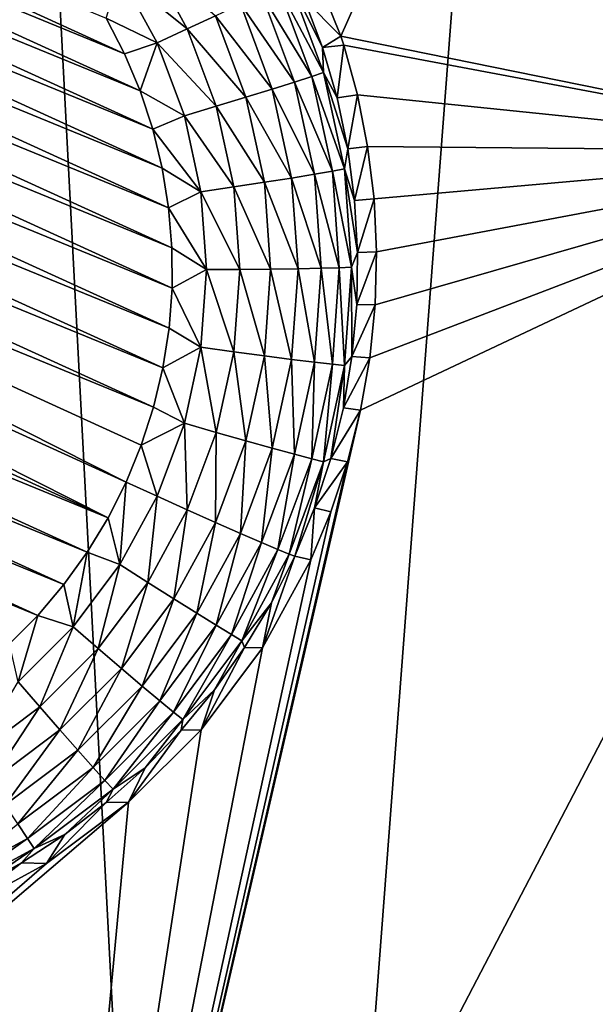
# Model space of a CAD drawing. Header units: metres. Extents: x -24 to 72, y -247 to 22.
# Tile 40 of 256: x -4.239 to -3.311, y -240.571 to -238.983. Entities that reach past the tile are written whole.
import ezdxf

# ---------------------------------------------------------------- set-up
doc = ezdxf.new("R2010")
doc.units = ezdxf.units.M
doc.layers.add('solid_509589_MEDIA_SW0001', color=7, linetype='CONTINUOUS')

msp = doc.modelspace()

# ---------------------------------------------------------------- linework, layer by layer
at = {"layer": 'solid_509589_MEDIA_SW0001'}
for points in [[(-4.359719, -235.41217, 309.914978), (-4.689544, -243.732956, 310.058655), (-3.917351, -243.886292, 310.064789)], [(-3.295523, -235.717575, 309.924561), (-4.359719, -235.41217, 309.914978), (-3.917351, -243.886292, 310.064789)], [(-3.295523, -235.717575, 309.924561), (-3.917351, -243.886292, 310.064789), (-3.140182, -244.012024, 310.069855)], [(-3.721534, -239.009552, 268.819641), (-3.777365, -238.870605, 268.824005), (-2.499789, -236.273346, 269.00351)], [(-2.805785, -239.195419, 268.822845), (-3.721534, -239.009552, 268.819641), (-2.499789, -236.273346, 269.00351)], [(-5.106718, -238.613007, 268.174377), (-5.045182, -238.592758, 268.174011), (-4.069973, -239.038055, 268.181793)], [(-5.045182, -238.592758, 268.174011), (-4.099582, -238.980423, 268.180786), (-4.069973, -239.038055, 268.181793)], [(-5.166529, -238.638062, 268.174805), (-5.106718, -238.613007, 268.174377), (-4.044985, -239.097824, 268.182831)], [(-5.106718, -238.613007, 268.174377), (-4.069973, -239.038055, 268.181793), (-4.044985, -239.097824, 268.182831)], [(-5.224158, -238.667709, 268.175323), (-5.166529, -238.638062, 268.174805), (-4.024746, -239.159409, 268.183929)], [(-5.166529, -238.638062, 268.174805), (-4.044985, -239.097824, 268.182831), (-4.024746, -239.159409, 268.183929)], [(-5.279264, -238.701767, 268.175934), (-5.224158, -238.667709, 268.175323), (-4.009418, -239.222382, 268.185028)], [(-5.224158, -238.667709, 268.175323), (-4.024746, -239.159409, 268.183929), (-4.009418, -239.222382, 268.185028)], [(-5.331577, -238.740082, 268.176605), (-5.279264, -238.701767, 268.175934), (-3.99908, -239.286331, 268.186127)], [(-5.279264, -238.701767, 268.175934), (-4.009418, -239.222382, 268.185028), (-3.99908, -239.286331, 268.186127)], [(-5.380672, -238.782364, 268.177338), (-5.331577, -238.740082, 268.176605), (-3.993787, -239.350952, 268.187256)], [(-5.331577, -238.740082, 268.176605), (-3.99908, -239.286331, 268.186127), (-3.993787, -239.350952, 268.187256)], [(-5.426291, -238.828339, 268.178131), (-5.380672, -238.782364, 268.177338), (-3.993589, -239.415726, 268.188385)], [(-5.380672, -238.782364, 268.177338), (-3.993787, -239.350952, 268.187256), (-3.993589, -239.415726, 268.188385)], [(-5.468216, -238.877823, 268.179016), (-5.426291, -238.828339, 268.178131), (-3.998473, -239.480316, 268.189514)], [(-5.426291, -238.828339, 268.178131), (-3.993589, -239.415726, 268.188385), (-3.998473, -239.480316, 268.189514)], [(-3.780477, -238.94928, 268.454132), (-3.777365, -238.870605, 268.824005), (-3.721534, -239.009552, 268.819641)], [(-5.506103, -238.930435, 268.179932), (-5.468216, -238.877823, 268.179016), (-4.008421, -239.544403, 268.190643)], [(-5.468216, -238.877823, 268.179016), (-3.998473, -239.480316, 268.189514), (-4.008421, -239.544403, 268.190643)], [(-3.96894, -238.997772, 268.201385), (-4.077771, -238.910065, 268.184662), (-4.032776, -238.880875, 268.199341)], [(-3.96894, -238.997772, 268.201385), (-4.032776, -238.880875, 268.199341), (-3.923677, -238.976669, 268.225861)], [(-4.077771, -238.910065, 268.184662), (-4.017592, -239.020248, 268.186584), (-4.099582, -238.980423, 268.180786)], [(-3.96894, -238.997772, 268.201385), (-4.017592, -239.020248, 268.186584), (-4.077771, -238.910065, 268.184662)], [(-3.822885, -238.928513, 268.347168), (-3.804804, -238.919357, 268.398956), (-3.749259, -239.068253, 268.40155)], [(-3.804804, -238.919357, 268.398956), (-3.780477, -238.94928, 268.454132), (-3.751104, -239.02803, 268.455505)], [(-3.749259, -239.068253, 268.40155), (-3.804804, -238.919357, 268.398956), (-3.751104, -239.02803, 268.455505)], [(-5.539631, -238.985611, 268.180878), (-5.506103, -238.930435, 268.179932), (-4.023377, -239.607483, 268.191742)], [(-5.506103, -238.930435, 268.179932), (-4.008421, -239.544403, 268.190643), (-4.023377, -239.607483, 268.191742)], [(-3.849373, -238.941437, 268.300018), (-3.822885, -238.928513, 268.347168), (-3.76833, -239.074753, 268.349731)], [(-3.76833, -239.074753, 268.349731), (-3.822885, -238.928513, 268.347168), (-3.749259, -239.068253, 268.40155)], [(-3.88336, -238.957672, 268.259125), (-3.849373, -238.941437, 268.300018), (-3.79627, -239.083786, 268.30249)], [(-3.79627, -239.083786, 268.30249), (-3.849373, -238.941437, 268.300018), (-3.76833, -239.074753, 268.349731)], [(-3.780477, -238.94928, 268.454132), (-3.721534, -239.009552, 268.819641), (-3.751104, -239.02803, 268.455505)], [(-3.923677, -238.976669, 268.225861), (-3.88336, -238.957672, 268.259125), (-3.83212, -239.095032, 268.261505)], [(-3.83212, -239.095032, 268.261505), (-3.88336, -238.957672, 268.259125), (-3.79627, -239.083786, 268.30249)], [(-4.017592, -239.020248, 268.186584), (-4.069973, -239.038055, 268.181793), (-4.099582, -238.980423, 268.180786)], [(-3.96894, -238.997772, 268.201385), (-3.923677, -238.976669, 268.225861), (-3.874647, -239.108109, 268.228149)], [(-3.874647, -239.108109, 268.228149), (-3.923677, -238.976669, 268.225861), (-3.83212, -239.095032, 268.261505)], [(-5.539631, -238.985611, 268.180878), (-4.067609, -239.728592, 268.193848), (-5.568686, -239.043182, 268.181885)], [(-5.539631, -238.985611, 268.180878), (-4.043129, -239.668945, 268.19281), (-4.067609, -239.728592, 268.193848)], [(-5.539631, -238.985611, 268.180878), (-4.023377, -239.607483, 268.191742), (-4.043129, -239.668945, 268.19281)], [(-3.922391, -239.122559, 268.203583), (-4.017592, -239.020248, 268.186584), (-3.96894, -238.997772, 268.201385)], [(-3.922391, -239.122559, 268.203583), (-3.96894, -238.997772, 268.201385), (-3.874647, -239.108109, 268.228149)], [(-3.751104, -239.02803, 268.455505), (-3.721534, -239.009552, 268.819641), (-3.716928, -239.023895, 268.819183)], [(-3.716928, -239.023895, 268.819183), (-3.721534, -239.009552, 268.819641), (-2.805785, -239.195419, 268.822845)], [(-4.017592, -239.020248, 268.186584), (-4.044985, -239.097824, 268.182831), (-4.069973, -239.038055, 268.181793)], [(-4.017592, -239.020248, 268.186584), (-3.973711, -239.137878, 268.188629), (-4.044985, -239.097824, 268.182831)], [(-3.922391, -239.122559, 268.203583), (-3.973711, -239.137878, 268.188629), (-4.017592, -239.020248, 268.186584)], [(-3.751104, -239.02803, 268.455505), (-3.716928, -239.023895, 268.819183), (-3.727698, -239.108749, 268.45694)], [(-3.749259, -239.068253, 268.40155), (-3.751104, -239.02803, 268.455505), (-3.727698, -239.108749, 268.45694)], [(-3.727698, -239.108749, 268.45694), (-3.716928, -239.023895, 268.819183), (-3.694813, -239.104416, 268.81665)], [(-3.694813, -239.104416, 268.81665), (-3.716928, -239.023895, 268.819183), (-2.805785, -239.195419, 268.822845)], [(-4.096663, -239.786148, 268.194855), (-5.593166, -239.102829, 268.182922), (-5.568686, -239.043182, 268.181885)], [(-4.067609, -239.728592, 268.193848), (-4.096663, -239.786148, 268.194855), (-5.568686, -239.043182, 268.181885)], [(-3.79627, -239.083786, 268.30249), (-3.76833, -239.074753, 268.349731), (-3.735146, -239.22728, 268.352386)], [(-3.76833, -239.074753, 268.349731), (-3.749259, -239.068253, 268.40155), (-3.715472, -239.223541, 268.404266)], [(-3.735146, -239.22728, 268.352386), (-3.76833, -239.074753, 268.349731), (-3.715472, -239.223541, 268.404266)], [(-3.749259, -239.068253, 268.40155), (-3.727698, -239.108749, 268.45694), (-3.71039, -239.190979, 268.458374)], [(-3.715472, -239.223541, 268.404266), (-3.749259, -239.068253, 268.40155), (-3.71039, -239.190979, 268.458374)], [(-3.874647, -239.108109, 268.228149), (-3.83212, -239.095032, 268.261505), (-3.800953, -239.238281, 268.264008)], [(-3.83212, -239.095032, 268.261505), (-3.79627, -239.083786, 268.30249), (-3.76397, -239.232254, 268.305084)], [(-3.800953, -239.238281, 268.264008), (-3.83212, -239.095032, 268.261505), (-3.76397, -239.232254, 268.305084)], [(-3.76397, -239.232254, 268.305084), (-3.79627, -239.083786, 268.30249), (-3.735146, -239.22728, 268.352386)], [(-4.096663, -239.786148, 268.194855), (-5.612918, -239.164291, 268.18399), (-5.593166, -239.102829, 268.182922)], [(-3.973711, -239.137878, 268.188629), (-4.024746, -239.159409, 268.183929), (-4.044985, -239.097824, 268.182831)], [(-3.922391, -239.122559, 268.203583), (-3.874647, -239.108109, 268.228149), (-3.844824, -239.245178, 268.23053)], [(-3.844824, -239.245178, 268.23053), (-3.874647, -239.108109, 268.228149), (-3.800953, -239.238281, 268.264008)], [(-3.727698, -239.108749, 268.45694), (-3.694813, -239.104416, 268.81665), (-3.71039, -239.190979, 268.458374)], [(-3.71039, -239.190979, 268.458374), (-3.694813, -239.104416, 268.81665), (-3.67842, -239.187241, 268.814026)], [(-3.67842, -239.187241, 268.814026), (-3.694813, -239.104416, 268.81665), (-2.805785, -239.195419, 268.822845)], [(-3.894077, -239.252686, 268.205841), (-3.973711, -239.137878, 268.188629), (-3.922391, -239.122559, 268.203583)], [(-3.894077, -239.252686, 268.205841), (-3.922391, -239.122559, 268.203583), (-3.844824, -239.245178, 268.23053)], [(-3.973711, -239.137878, 268.188629), (-3.947019, -239.260559, 268.190765), (-4.024746, -239.159409, 268.183929)], [(-3.894077, -239.252686, 268.205841), (-3.947019, -239.260559, 268.190765), (-3.973711, -239.137878, 268.188629)], [(-4.130192, -239.841339, 268.195831), (-5.627874, -239.227371, 268.185089), (-5.612918, -239.164291, 268.18399)], [(-4.096663, -239.786148, 268.194855), (-4.130192, -239.841339, 268.195831), (-5.612918, -239.164291, 268.18399)], [(-3.947019, -239.260559, 268.190765), (-4.009418, -239.222382, 268.185028), (-4.024746, -239.159409, 268.183929)], [(-3.715472, -239.223541, 268.404266), (-3.71039, -239.190979, 268.458374), (-3.699278, -239.274277, 268.459808)], [(-3.71039, -239.190979, 268.458374), (-3.67842, -239.187241, 268.814026), (-3.699278, -239.274277, 268.459808)], [(-3.699278, -239.274277, 268.459808), (-3.67842, -239.187241, 268.814026), (-3.668053, -239.271744, 268.811432)], [(-3.668053, -239.271744, 268.811432), (-3.67842, -239.187241, 268.814026), (-2.805785, -239.195419, 268.822845)], [(-2.824818, -242.161926, 268.786407), (-4.21827, -241.904572, 268.781921), (-2.805785, -239.195419, 268.822845)], [(-3.68957, -239.612793, 268.80127), (-2.805785, -239.195419, 268.822845), (-4.21827, -241.904572, 268.781921)], [(-3.68957, -239.612793, 268.80127), (-3.674705, -239.528305, 268.803711), (-2.805785, -239.195419, 268.822845)], [(-3.674705, -239.528305, 268.803711), (-3.666142, -239.442978, 268.806213), (-2.805785, -239.195419, 268.822845)], [(-3.663924, -239.3573, 268.808807), (-3.668053, -239.271744, 268.811432), (-2.805785, -239.195419, 268.822845)], [(-3.666142, -239.442978, 268.806213), (-3.663924, -239.3573, 268.808807), (-2.805785, -239.195419, 268.822845)], [(-3.947019, -239.260559, 268.190765), (-3.99908, -239.286331, 268.186127), (-4.009418, -239.222382, 268.185028)], [(-4.168078, -239.893936, 268.196747), (-5.637822, -239.291458, 268.186218), (-5.627874, -239.227371, 268.185089)], [(-4.130192, -239.841339, 268.195831), (-4.168078, -239.893936, 268.196747), (-5.627874, -239.227371, 268.185089)], [(-3.844824, -239.245178, 268.23053), (-3.800953, -239.238281, 268.264008), (-3.790493, -239.384506, 268.266571)], [(-3.800953, -239.238281, 268.264008), (-3.76397, -239.232254, 268.305084), (-3.753129, -239.383789, 268.307739)], [(-3.790493, -239.384506, 268.266571), (-3.800953, -239.238281, 268.264008), (-3.753129, -239.383789, 268.307739)], [(-3.76397, -239.232254, 268.305084), (-3.735146, -239.22728, 268.352386), (-3.72401, -239.382965, 268.355103)], [(-3.753129, -239.383789, 268.307739), (-3.76397, -239.232254, 268.305084), (-3.72401, -239.382965, 268.355103)], [(-3.735146, -239.22728, 268.352386), (-3.715472, -239.223541, 268.404266), (-3.704133, -239.382065, 268.407043)], [(-3.72401, -239.382965, 268.355103), (-3.735146, -239.22728, 268.352386), (-3.704133, -239.382065, 268.407043)], [(-3.715472, -239.223541, 268.404266), (-3.699278, -239.274277, 268.459808), (-3.694422, -239.358185, 268.461273)], [(-3.704133, -239.382065, 268.407043), (-3.715472, -239.223541, 268.404266), (-3.694422, -239.358185, 268.461273)], [(-3.884575, -239.385529, 268.20816), (-3.947019, -239.260559, 268.190765), (-3.894077, -239.252686, 268.205841)], [(-3.894077, -239.252686, 268.205841), (-3.844824, -239.245178, 268.23053), (-3.834816, -239.385101, 268.232971)], [(-3.884575, -239.385529, 268.20816), (-3.894077, -239.252686, 268.205841), (-3.834816, -239.385101, 268.232971)], [(-3.834816, -239.385101, 268.232971), (-3.844824, -239.245178, 268.23053), (-3.790493, -239.384506, 268.266571)], [(-3.947019, -239.260559, 268.190765), (-3.938061, -239.385803, 268.192963), (-3.99908, -239.286331, 268.186127)], [(-3.884575, -239.385529, 268.20816), (-3.938061, -239.385803, 268.192963), (-3.947019, -239.260559, 268.190765)], [(-3.938061, -239.385803, 268.192963), (-3.993787, -239.350952, 268.187256), (-3.99908, -239.286331, 268.186127)], [(-3.699278, -239.274277, 268.459808), (-3.668053, -239.271744, 268.811432), (-3.694422, -239.358185, 268.461273)], [(-3.694422, -239.358185, 268.461273), (-3.668053, -239.271744, 268.811432), (-3.663924, -239.3573, 268.808807)], [(-4.210004, -239.94342, 268.197601), (-5.642706, -239.356049, 268.187347), (-5.637822, -239.291458, 268.186218)], [(-4.168078, -239.893936, 268.196747), (-4.210004, -239.94342, 268.197601), (-5.637822, -239.291458, 268.186218)], [(-4.210004, -239.94342, 268.197601), (-4.255623, -239.98941, 268.198395), (-5.642706, -239.356049, 268.187347)], [(-3.938061, -239.385803, 268.192963), (-3.993589, -239.415726, 268.188385), (-3.993787, -239.350952, 268.187256)], [(-3.704133, -239.382065, 268.407043), (-3.694422, -239.358185, 268.461273), (-3.695851, -239.442215, 268.462738)], [(-3.695851, -239.442215, 268.462738), (-3.663924, -239.3573, 268.808807), (-3.666142, -239.442978, 268.806213)], [(-3.694422, -239.358185, 268.461273), (-3.663924, -239.3573, 268.808807), (-3.695851, -239.442215, 268.462738)], [(-3.938061, -239.385803, 268.192963), (-3.947019, -239.511032, 268.195129), (-3.993589, -239.415726, 268.188385)], [(-3.894077, -239.518372, 268.21048), (-3.947019, -239.511032, 268.195129), (-3.938061, -239.385803, 268.192963)], [(-3.894077, -239.518372, 268.21048), (-3.938061, -239.385803, 268.192963), (-3.884575, -239.385529, 268.20816)], [(-3.894077, -239.518372, 268.21048), (-3.884575, -239.385529, 268.20816), (-3.844824, -239.525024, 268.235413)], [(-3.884575, -239.385529, 268.20816), (-3.834816, -239.385101, 268.232971), (-3.844824, -239.525024, 268.235413)], [(-3.844824, -239.525024, 268.235413), (-3.834816, -239.385101, 268.232971), (-3.800953, -239.530746, 268.269104)], [(-3.834816, -239.385101, 268.232971), (-3.790493, -239.384506, 268.266571), (-3.800953, -239.530746, 268.269104)], [(-3.800953, -239.530746, 268.269104), (-3.790493, -239.384506, 268.266571), (-3.76397, -239.535339, 268.310394)], [(-3.790493, -239.384506, 268.266571), (-3.753129, -239.383789, 268.307739), (-3.76397, -239.535339, 268.310394)], [(-3.76397, -239.535339, 268.310394), (-3.753129, -239.383789, 268.307739), (-3.735146, -239.538651, 268.357819)], [(-3.753129, -239.383789, 268.307739), (-3.72401, -239.382965, 268.355103), (-3.735146, -239.538651, 268.357819)], [(-3.735146, -239.538651, 268.357819), (-3.72401, -239.382965, 268.355103), (-3.715472, -239.540573, 268.40979)], [(-3.72401, -239.382965, 268.355103), (-3.704133, -239.382065, 268.407043), (-3.715472, -239.540573, 268.40979)], [(-3.715472, -239.540573, 268.40979), (-3.704133, -239.382065, 268.407043), (-3.703556, -239.525894, 268.464203)], [(-3.704133, -239.382065, 268.407043), (-3.695851, -239.442215, 268.462738), (-3.703556, -239.525894, 268.464203)], [(-3.947019, -239.511032, 268.195129), (-3.998473, -239.480316, 268.189514), (-3.993589, -239.415726, 268.188385)], [(-3.695851, -239.442215, 268.462738), (-3.666142, -239.442978, 268.806213), (-3.703556, -239.525894, 268.464203)], [(-3.703556, -239.525894, 268.464203), (-3.666142, -239.442978, 268.806213), (-3.674705, -239.528305, 268.803711)], [(-3.947019, -239.511032, 268.195129), (-4.008421, -239.544403, 268.190643), (-3.998473, -239.480316, 268.189514)], [(-3.947019, -239.511032, 268.195129), (-3.973711, -239.633713, 268.197266), (-4.008421, -239.544403, 268.190643)], [(-3.922391, -239.648514, 268.212769), (-3.973711, -239.633713, 268.197266), (-3.947019, -239.511032, 268.195129)], [(-3.922391, -239.648514, 268.212769), (-3.947019, -239.511032, 268.195129), (-3.894077, -239.518372, 268.21048)], [(-3.922391, -239.648514, 268.212769), (-3.894077, -239.518372, 268.21048), (-3.874647, -239.662094, 268.237823)], [(-3.894077, -239.518372, 268.21048), (-3.844824, -239.525024, 268.235413), (-3.874647, -239.662094, 268.237823)], [(-3.874647, -239.662094, 268.237823), (-3.844824, -239.525024, 268.235413), (-3.83212, -239.673996, 268.271606)], [(-3.844824, -239.525024, 268.235413), (-3.800953, -239.530746, 268.269104), (-3.83212, -239.673996, 268.271606)], [(-3.83212, -239.673996, 268.271606), (-3.800953, -239.530746, 268.269104), (-3.79627, -239.683792, 268.312988)], [(-3.800953, -239.530746, 268.269104), (-3.76397, -239.535339, 268.310394), (-3.79627, -239.683792, 268.312988)], [(-3.79627, -239.683792, 268.312988), (-3.76397, -239.535339, 268.310394), (-3.76833, -239.691177, 268.360474)], [(-3.76397, -239.535339, 268.310394), (-3.735146, -239.538651, 268.357819), (-3.76833, -239.691177, 268.360474)], [(-3.76833, -239.691177, 268.360474), (-3.735146, -239.538651, 268.357819), (-3.749259, -239.695862, 268.412506)], [(-3.735146, -239.538651, 268.357819), (-3.715472, -239.540573, 268.40979), (-3.749259, -239.695862, 268.412506)], [(-3.703556, -239.525894, 268.464203), (-3.674705, -239.528305, 268.803711), (-3.717494, -239.608765, 268.465668)], [(-3.715472, -239.540573, 268.40979), (-3.703556, -239.525894, 268.464203), (-3.717494, -239.608765, 268.465668)], [(-3.717494, -239.608765, 268.465668), (-3.674705, -239.528305, 268.803711), (-3.68957, -239.612793, 268.80127)], [(-3.973711, -239.633713, 268.197266), (-4.023377, -239.607483, 268.191742), (-4.008421, -239.544403, 268.190643)], [(-3.749259, -239.695862, 268.412506), (-3.715472, -239.540573, 268.40979), (-3.737588, -239.690369, 268.467072)], [(-3.715472, -239.540573, 268.40979), (-3.717494, -239.608765, 268.465668), (-3.737588, -239.690369, 268.467072)], [(-3.710636, -239.695862, 268.79895), (-3.68957, -239.612793, 268.80127), (-4.21827, -241.904572, 268.781921)], [(-3.973711, -239.633713, 268.197266), (-4.043129, -239.668945, 268.19281), (-4.023377, -239.607483, 268.191742)], [(-3.717494, -239.608765, 268.465668), (-3.68957, -239.612793, 268.80127), (-3.737588, -239.690369, 268.467072)], [(-3.737588, -239.690369, 268.467072), (-3.68957, -239.612793, 268.80127), (-3.710636, -239.695862, 268.79895)], [(-3.973711, -239.633713, 268.197266), (-4.017592, -239.751343, 268.199341), (-4.043129, -239.668945, 268.19281)], [(-3.96894, -239.773285, 268.214935), (-4.017592, -239.751343, 268.199341), (-3.973711, -239.633713, 268.197266)], [(-3.922391, -239.648514, 268.212769), (-3.96894, -239.773285, 268.214935), (-3.973711, -239.633713, 268.197266)], [(-3.922391, -239.648514, 268.212769), (-3.923677, -239.793533, 268.240112), (-3.96894, -239.773285, 268.214935)], [(-3.922391, -239.648514, 268.212769), (-3.874647, -239.662094, 268.237823), (-3.923677, -239.793533, 268.240112)], [(-3.874647, -239.662094, 268.237823), (-3.88336, -239.811356, 268.274017), (-3.923677, -239.793533, 268.240112)], [(-3.874647, -239.662094, 268.237823), (-3.83212, -239.673996, 268.271606), (-3.88336, -239.811356, 268.274017)], [(-4.017592, -239.751343, 268.199341), (-4.067609, -239.728592, 268.193848), (-4.043129, -239.668945, 268.19281)], [(-3.83212, -239.673996, 268.271606), (-3.849373, -239.826157, 268.31546), (-3.88336, -239.811356, 268.274017)], [(-3.83212, -239.673996, 268.271606), (-3.79627, -239.683792, 268.312988), (-3.849373, -239.826157, 268.31546)], [(-3.737548, -239.776489, 268.796753), (-3.710636, -239.695862, 268.79895), (-4.21827, -241.904572, 268.781921)], [(-3.79627, -239.683792, 268.312988), (-3.822885, -239.837418, 268.363037), (-3.849373, -239.826157, 268.31546)], [(-3.79627, -239.683792, 268.312988), (-3.76833, -239.691177, 268.360474), (-3.822885, -239.837418, 268.363037)], [(-3.76833, -239.691177, 268.360474), (-3.804804, -239.844772, 268.4151), (-3.822885, -239.837418, 268.363037)], [(-3.76833, -239.691177, 268.360474), (-3.749259, -239.695862, 268.412506), (-3.804804, -239.844772, 268.4151)], [(-3.804804, -239.844772, 268.4151), (-3.749259, -239.695862, 268.412506), (-3.795758, -239.847946, 268.469818)], [(-3.749259, -239.695862, 268.412506), (-3.763725, -239.770248, 268.468475), (-3.795758, -239.847946, 268.469818)], [(-3.737588, -239.690369, 268.467072), (-3.710636, -239.695862, 268.79895), (-3.763725, -239.770248, 268.468475)], [(-3.749259, -239.695862, 268.412506), (-3.737588, -239.690369, 268.467072), (-3.763725, -239.770248, 268.468475)], [(-3.763725, -239.770248, 268.468475), (-3.710636, -239.695862, 268.79895), (-3.737548, -239.776489, 268.796753)], [(-4.077771, -239.861542, 268.201263), (-4.096663, -239.786148, 268.194855), (-4.067609, -239.728592, 268.193848)], [(-4.077771, -239.861542, 268.201263), (-4.067609, -239.728592, 268.193848), (-4.017592, -239.751343, 268.199341)], [(-4.032776, -239.890182, 268.21698), (-4.077771, -239.861542, 268.201263), (-4.017592, -239.751343, 268.199341)], [(-4.032776, -239.890182, 268.21698), (-4.017592, -239.751343, 268.199341), (-3.96894, -239.773285, 268.214935)], [(-3.769918, -239.85408, 268.794678), (-3.737548, -239.776489, 268.796753), (-4.21827, -241.904572, 268.781921)], [(-4.032776, -239.890182, 268.21698), (-3.96894, -239.773285, 268.214935), (-3.990916, -239.916641, 268.242249)], [(-3.990916, -239.916641, 268.242249), (-3.96894, -239.773285, 268.214935), (-3.923677, -239.793533, 268.240112)], [(-3.763725, -239.770248, 268.468475), (-3.769918, -239.85408, 268.794678), (-3.795758, -239.847946, 268.469818)], [(-3.763725, -239.770248, 268.468475), (-3.737548, -239.776489, 268.796753), (-3.769918, -239.85408, 268.794678)], [(-4.077771, -239.861542, 268.201263), (-4.130192, -239.841339, 268.195831), (-4.096663, -239.786148, 268.194855)], [(-3.990916, -239.916641, 268.242249), (-3.923677, -239.793533, 268.240112), (-3.953629, -239.940018, 268.276245)], [(-3.953629, -239.940018, 268.276245), (-3.923677, -239.793533, 268.240112), (-3.88336, -239.811356, 268.274017)], [(-3.953629, -239.940018, 268.276245), (-3.88336, -239.811356, 268.274017), (-3.922197, -239.959503, 268.31778)], [(-3.922197, -239.959503, 268.31778), (-3.88336, -239.811356, 268.274017), (-3.849373, -239.826157, 268.31546)], [(-4.153022, -239.962036, 268.203003), (-4.168078, -239.893936, 268.196747), (-4.130192, -239.841339, 268.195831)], [(-4.077771, -239.861542, 268.201263), (-4.153022, -239.962036, 268.203003), (-4.130192, -239.841339, 268.195831)], [(-3.922197, -239.959503, 268.31778), (-3.849373, -239.826157, 268.31546), (-3.8977, -239.974411, 268.365417)], [(-3.8977, -239.974411, 268.365417), (-3.849373, -239.826157, 268.31546), (-3.822885, -239.837418, 268.363037)], [(-3.8977, -239.974411, 268.365417), (-3.822885, -239.837418, 268.363037), (-3.880979, -239.984253, 268.417542)], [(-3.880979, -239.984253, 268.417542), (-3.822885, -239.837418, 268.363037), (-3.804804, -239.844772, 268.4151)], [(-3.847786, -239.996033, 268.791046), (-3.769918, -239.85408, 268.794678), (-4.21827, -241.904572, 268.781921)], [(-3.880979, -239.984253, 268.417542), (-3.804804, -239.844772, 268.4151), (-3.833509, -239.923035, 268.47113)], [(-3.795758, -239.847946, 268.469818), (-3.769918, -239.85408, 268.794678), (-3.847786, -239.996033, 268.791046)], [(-3.833509, -239.923035, 268.47113), (-3.795758, -239.847946, 268.469818), (-3.847786, -239.996033, 268.791046)], [(-3.833509, -239.923035, 268.47113), (-3.804804, -239.844772, 268.4151), (-3.795758, -239.847946, 268.469818)], [(-4.1126, -239.996796, 268.218842), (-4.153022, -239.962036, 268.203003), (-4.077771, -239.861542, 268.201263)], [(-4.1126, -239.996796, 268.218842), (-4.077771, -239.861542, 268.201263), (-4.032776, -239.890182, 268.21698)], [(-4.153022, -239.962036, 268.203003), (-4.210004, -239.94342, 268.197601), (-4.168078, -239.893936, 268.196747)], [(-4.1126, -239.996796, 268.218842), (-4.032776, -239.890182, 268.21698), (-4.074995, -240.028946, 268.244232)], [(-4.032776, -239.890182, 268.21698), (-3.990916, -239.916641, 268.242249), (-4.074995, -240.028946, 268.244232)], [(-4.074995, -240.028946, 268.244232), (-3.990916, -239.916641, 268.242249), (-4.041498, -240.057373, 268.27832)], [(-3.990916, -239.916641, 268.242249), (-3.953629, -239.940018, 268.276245), (-4.041498, -240.057373, 268.27832)], [(-3.880979, -239.984253, 268.417542), (-3.833509, -239.923035, 268.47113), (-3.876767, -239.995087, 268.472412)], [(-3.833509, -239.923035, 268.47113), (-3.847786, -239.996033, 268.791046), (-3.876767, -239.995087, 268.472412)], [(-4.241813, -240.050827, 268.204559), (-4.255623, -239.98941, 268.198395), (-4.210004, -239.94342, 268.197601)], [(-4.153022, -239.962036, 268.203003), (-4.241813, -240.050827, 268.204559), (-4.210004, -239.94342, 268.197601)], [(-4.041498, -240.057373, 268.27832), (-3.953629, -239.940018, 268.276245), (-4.01326, -240.081131, 268.319916)], [(-3.953629, -239.940018, 268.276245), (-3.922197, -239.959503, 268.31778), (-4.01326, -240.081131, 268.319916)], [(-4.206787, -240.090973, 268.22049), (-4.241813, -240.050827, 268.204559), (-4.153022, -239.962036, 268.203003)], [(-4.206787, -240.090973, 268.22049), (-4.153022, -239.962036, 268.203003), (-4.1126, -239.996796, 268.218842)], [(-4.01326, -240.081131, 268.319916), (-3.922197, -239.959503, 268.31778), (-3.991253, -240.099365, 268.367615)], [(-3.922197, -239.959503, 268.31778), (-3.8977, -239.974411, 268.365417), (-3.991253, -240.099365, 268.367615)], [(-3.991253, -240.099365, 268.367615), (-3.8977, -239.974411, 268.365417), (-3.976232, -240.111465, 268.419769)], [(-3.8977, -239.974411, 268.365417), (-3.880979, -239.984253, 268.417542), (-3.976232, -240.111465, 268.419769)], [(-3.976232, -240.111465, 268.419769), (-3.880979, -239.984253, 268.417542), (-3.925289, -240.063705, 268.473602)], [(-3.880979, -239.984253, 268.417542), (-3.876767, -239.995087, 268.472412), (-3.925289, -240.063705, 268.473602)], [(-3.946904, -240.128204, 268.787811), (-3.847786, -239.996033, 268.791046), (-4.21827, -241.904572, 268.781921)], [(-4.206787, -240.090973, 268.22049), (-4.1126, -239.996796, 268.218842), (-4.174202, -240.128143, 268.245941)], [(-4.1126, -239.996796, 268.218842), (-4.074995, -240.028946, 268.244232), (-4.174202, -240.128143, 268.245941)], [(-3.876767, -239.995087, 268.472412), (-3.847786, -239.996033, 268.791046), (-3.946904, -240.128204, 268.787811)], [(-3.876767, -239.995087, 268.472412), (-3.946904, -240.128204, 268.787811), (-3.925289, -240.063705, 268.473602)], [(-4.174202, -240.128143, 268.245941), (-4.074995, -240.028946, 268.244232), (-4.145177, -240.161041, 268.280121)], [(-4.074995, -240.028946, 268.244232), (-4.041498, -240.057373, 268.27832), (-4.145177, -240.161041, 268.280121)], [(-4.31342, -240.170776, 268.221863), (-4.241813, -240.050827, 268.204559), (-4.206787, -240.090973, 268.22049)], [(-4.145177, -240.161041, 268.280121), (-4.041498, -240.057373, 268.27832), (-4.120709, -240.188553, 268.321777)], [(-4.041498, -240.057373, 268.27832), (-4.01326, -240.081131, 268.319916), (-4.120709, -240.188553, 268.321777)], [(-3.925289, -240.063705, 268.473602), (-3.946904, -240.128204, 268.787811), (-3.978804, -240.12851, 268.474731)], [(-3.976232, -240.111465, 268.419769), (-3.925289, -240.063705, 268.473602), (-3.978804, -240.12851, 268.474731)], [(-4.31342, -240.170776, 268.221863), (-4.206787, -240.090973, 268.22049), (-4.286518, -240.212204, 268.247437)], [(-4.206787, -240.090973, 268.22049), (-4.174202, -240.128143, 268.245941), (-4.286518, -240.212204, 268.247437)], [(-4.120709, -240.188553, 268.321777), (-4.01326, -240.081131, 268.319916), (-4.101639, -240.209732, 268.369537)], [(-4.01326, -240.081131, 268.319916), (-3.991253, -240.099365, 268.367615), (-4.101639, -240.209732, 268.369537)], [(-4.101639, -240.209732, 268.369537), (-3.991253, -240.099365, 268.367615), (-4.088623, -240.223846, 268.421722)], [(-3.991253, -240.099365, 268.367615), (-3.976232, -240.111465, 268.419769), (-4.088623, -240.223846, 268.421722)], [(-4.088623, -240.223846, 268.421722), (-3.976232, -240.111465, 268.419769), (-4.037014, -240.189133, 268.4758)], [(-3.976232, -240.111465, 268.419769), (-3.978804, -240.12851, 268.474731), (-4.037014, -240.189133, 268.4758)], [(-4.286518, -240.212204, 268.247437), (-4.174202, -240.128143, 268.245941), (-4.262555, -240.248901, 268.281647)], [(-4.174202, -240.128143, 268.245941), (-4.145177, -240.161041, 268.280121), (-4.262555, -240.248901, 268.281647)], [(-4.063783, -240.244827, 268.785034), (-3.946904, -240.128204, 268.787811), (-4.21827, -241.904572, 268.781921)], [(-3.978804, -240.12851, 268.474731), (-3.946904, -240.128204, 268.787811), (-4.063783, -240.244827, 268.785034)], [(-3.978804, -240.12851, 268.474731), (-4.063783, -240.244827, 268.785034), (-4.037014, -240.189133, 268.4758)], [(-4.262555, -240.248901, 268.281647), (-4.145177, -240.161041, 268.280121), (-4.242355, -240.279602, 268.323364)], [(-4.145177, -240.161041, 268.280121), (-4.120709, -240.188553, 268.321777), (-4.242355, -240.279602, 268.323364)], [(-4.242355, -240.279602, 268.323364), (-4.120709, -240.188553, 268.321777), (-4.226612, -240.303268, 268.371185)], [(-4.120709, -240.188553, 268.321777), (-4.101639, -240.209732, 268.369537), (-4.226612, -240.303268, 268.371185)], [(-4.037014, -240.189133, 268.4758), (-4.063783, -240.244827, 268.785034), (-4.099591, -240.245239, 268.476776)], [(-4.088623, -240.223846, 268.421722), (-4.037014, -240.189133, 268.4758), (-4.099591, -240.245239, 268.476776)], [(-4.226612, -240.303268, 268.371185), (-4.101639, -240.209732, 268.369537), (-4.215866, -240.319092, 268.423401)], [(-4.101639, -240.209732, 268.369537), (-4.088623, -240.223846, 268.421722), (-4.215866, -240.319092, 268.423401)], [(-4.215866, -240.319092, 268.423401), (-4.088623, -240.223846, 268.421722), (-4.166187, -240.296509, 268.477661)], [(-4.088623, -240.223846, 268.421722), (-4.099591, -240.245239, 268.476776), (-4.166187, -240.296509, 268.477661)], [(-4.063783, -240.244827, 268.785034), (-4.21827, -241.904572, 268.781921), (-5.58926, -241.546188, 268.775665)], [(-4.196065, -240.343552, 268.782684), (-4.063783, -240.244827, 268.785034), (-5.58926, -241.546188, 268.775665)], [(-4.099591, -240.245239, 268.476776), (-4.063783, -240.244827, 268.785034), (-4.196065, -240.343552, 268.782684)], [(-4.099591, -240.245239, 268.476776), (-4.196065, -240.343552, 268.782684), (-4.166187, -240.296509, 268.477661)], [(-4.242355, -240.279602, 268.323364), (-4.226612, -240.303268, 268.371185), (-4.363626, -240.378082, 268.372467)], [(-4.166187, -240.296509, 268.477661), (-4.196065, -240.343552, 268.782684), (-4.236429, -240.342667, 268.478455)], [(-4.215866, -240.319092, 268.423401), (-4.166187, -240.296509, 268.477661), (-4.236429, -240.342667, 268.478455)], [(-4.363626, -240.378082, 268.372467), (-4.226612, -240.303268, 268.371185), (-4.355369, -240.395248, 268.424713)], [(-4.226612, -240.303268, 268.371185), (-4.215866, -240.319092, 268.423401), (-4.355369, -240.395248, 268.424713)], [(-4.355369, -240.395248, 268.424713), (-4.215866, -240.319092, 268.423401), (-4.309925, -240.383453, 268.479187)], [(-4.215866, -240.319092, 268.423401), (-4.236429, -240.342667, 268.478455), (-4.309925, -240.383453, 268.479187)], [(-4.341012, -240.422348, 268.780701), (-4.196065, -240.343552, 268.782684), (-5.58926, -241.546188, 268.775665)], [(-4.236429, -240.342667, 268.478455), (-4.196065, -240.343552, 268.782684), (-4.341012, -240.422348, 268.780701)], [(-4.236429, -240.342667, 268.478455), (-4.341012, -240.422348, 268.780701), (-4.309925, -240.383453, 268.479187)]]:
    msp.add_3dface(points, dxfattribs=at)

doc.saveas('drawing.dxf')
